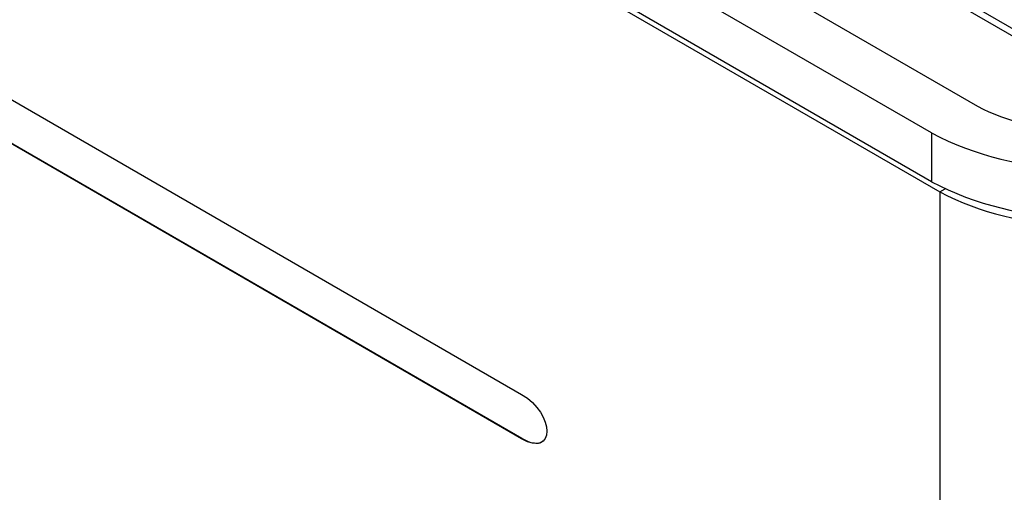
# Model space of a CAD drawing. Header units: inches. Extents: x 3.21 to 13.19, y 2.59 to 9.58.
# Tile 38 of 47: x 12.09 to 12.54, y 6.55 to 6.77. Entities that reach past the tile are written whole.
import ezdxf

# ---------------------------------------------------------------- set-up
doc = ezdxf.new("R2010")
doc.units = ezdxf.units.IN
doc.header["$MEASUREMENT"] = 0

msp = doc.modelspace()

# ---------------------------------------------------------------- linework, layer by layer
at = {"color": 7, "linetype": 'Continuous', "lineweight": 25}
for p, q in [((11.607869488, 7.2654447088), (12.5318866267, 6.7320209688)), ((12.5106734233, 6.7197748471), (11.5762318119, 7.259216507)), ((12.5106734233, 6.6973199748), (11.5751711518, 7.2373739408)), ((11.5779995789, 7.2332935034), (12.5145625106, 6.6926272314)), ((11.6152687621, 7.0076432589), (12.3220553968, 6.5996240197)), ((12.3220772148, 6.5791770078), (11.6152697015, 6.9872291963)), ((12.3222539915, 6.5792790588), (11.6154464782, 6.9873312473)), ((12.1702195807, 6.9824431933), (12.5994333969, 6.7346633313)), ((12.5274428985, 6.7794756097), (12.5984319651, 6.7384944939)), ((12.5106734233, 6.7197748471), (12.5106734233, 6.6973199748)), ((12.5145625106, 6.6926272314), (12.5145625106, 5.1693703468)), ((12.3222539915, 6.5792790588), (12.3220772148, 6.5791770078))]:
    msp.add_line(p, q, dxfattribs=at)
at = {"color": 8, "linetype": 'Continuous', "lineweight": 25}
msp.add_line((12.5145625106, 6.6926272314), (12.5169590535, 6.6940107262), dxfattribs=at)
at = {"color": 7, "linetype": 'Continuous', "lineweight": 25}
for centre, radius, start, end in [((12.5760808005, 6.8173154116), 0.0960638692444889, 242.6096722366, 297.3903277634), ((12.5760808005, 6.8448399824), 0.1411361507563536, 242.3910402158, 297.6089597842), ((12.5760808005, 6.82238511), 0.1411361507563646, 242.3910402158, 297.6089597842), ((12.574666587, 6.8079904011), 0.1300813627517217, 242.4805390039, 297.5194609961)]:
    msp.add_arc(centre, radius, start, end, dxfattribs=at)
msp.add_open_spline([(12.32205539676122, 6.599624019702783), (12.33758947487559, 6.590655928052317), (12.33761129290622, 6.570208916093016), (12.32207721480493, 6.579177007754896)], degree=3, dxfattribs=at)
msp.add_open_spline([(12.33190311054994, 6.578273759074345), (12.33161838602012, 6.577957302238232), (12.33082286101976, 6.577073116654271), (12.32862807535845, 6.576960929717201), (12.32567968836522, 6.57748622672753), (12.32345287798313, 6.578651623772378), (12.32225399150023, 6.579279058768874)], degree=3, knots=[0, 0, 0, 0, 0.1384347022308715, 0.3867888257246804, 0.66985487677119, 1, 1, 1, 1], dxfattribs=at)

doc.saveas('drawing.dxf')
